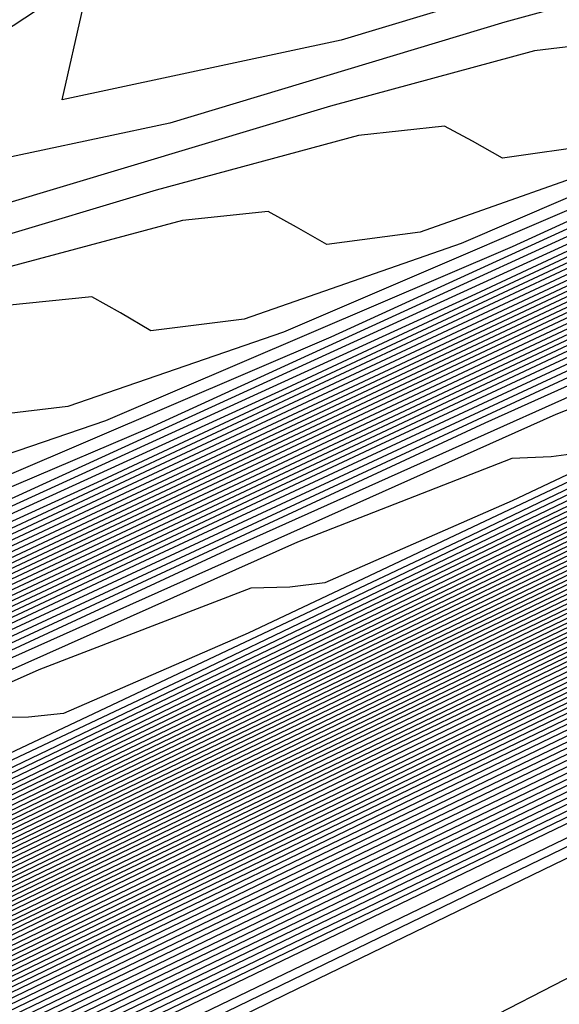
# Model space of a CAD drawing. Extents: x 3249832 to 3255657, y 13789405 to 13793316.
# Tile 119 of 256: x 3255333.42 to 3255335.31, y 13790163.12 to 13790166.58. Entities that reach past the tile are written whole.
import ezdxf

# ---------------------------------------------------------------- set-up
doc = ezdxf.new("R2010")
doc.units = 0
doc.header["$LTSCALE"] = 100
doc.header["$MEASUREMENT"] = 0
for name, color, linetype in [('GRATIO_CON', 10, 'CONTINUOUS'), ('GRATIO_ICON', 7, 'CONTINUOUS'), ('TARGETS_EAST', 7, 'CONTINUOUS')]:
    doc.layers.add(name, color=color, linetype=linetype)

# ---------------------------------------------------------------- blocks, each defined once
blk = doc.blocks.new('Gratio_032316_contours')
at = {"layer": 'GRATIO_CON', "color": 5, "linetype": 'Continuous', "flags": 128}
for points in [[(3255363.3626, 13790177.2744), (3255362.8508, 13790177.0238), (3255359.2644, 13790175.2916), (3255349.5288, 13790170.5964), (3255332.0737, 13790162.1815), (3255311.3462, 13790152.1899), (3255293.2974, 13790143.4894)], [(3255363.3534, 13790177.2943), (3255362.865, 13790177.0543), (3255359.4421, 13790175.4004), (3255350.1499, 13790170.9185), (3255333.493, 13790162.8881), (3255313.7321, 13790153.3624), (3255296.5669, 13790145.0881)], [(3255363.3442, 13790177.3141), (3255362.8793, 13790177.0848), (3255359.6198, 13790175.5091), (3255350.771, 13790171.2405), (3255334.8977, 13790163.5876), (3255316.0013, 13790154.4785), (3255299.4426, 13790146.4963)], [(3255363.3351, 13790177.334), (3255362.8936, 13790177.1153), (3255359.7975, 13790175.6178), (3255351.3922, 13790171.5625), (3255336.3024, 13790164.2871), (3255318.2705, 13790155.5945), (3255302.3184, 13790147.9045)], [(3255363.3168, 13790177.3737), (3255362.9221, 13790177.1764), (3255360.1529, 13790175.8353), (3255352.6344, 13790172.2066), (3255339.1118, 13790165.686), (3255322.809, 13790157.8266), (3255308.0699, 13790150.7209), (3255298.2, 13790145.9612)], [(3255363.3076, 13790177.3935), (3255362.9364, 13790177.2069), (3255360.3306, 13790175.944), (3255353.2555, 13790172.5287), (3255340.5164, 13790166.3855), (3255325.0782, 13790158.9427), (3255310.9456, 13790152.1291), (3255301.1769, 13790147.4178)], [(3255363.2985, 13790177.4128), (3255362.9507, 13790177.237), (3255360.5083, 13790176.0525), (3255353.8766, 13790172.8506), (3255341.9211, 13790167.085), (3255327.3475, 13790160.0587), (3255313.8214, 13790153.5373), (3255304.1539, 13790148.8744)], [(3255363.2899, 13790177.4293), (3255362.9654, 13790177.2653), (3255360.6862, 13790176.16), (3255354.4979, 13790173.1721), (3255343.3258, 13790167.7843), (3255329.6167, 13790161.1747), (3255316.6971, 13790154.9455), (3255307.1308, 13790150.331), (3255300.4292, 13790147.096)], [(3255363.2728, 13790177.4624), (3255362.9947, 13790177.3218), (3255361.0421, 13790176.3749), (3255355.7403, 13790173.8151), (3255346.1353, 13790169.1829), (3255334.1552, 13790163.4068), (3255322.4486, 13790157.7619), (3255313.0847, 13790153.2443), (3255305.8138, 13790149.7339), (3255299.8068, 13790146.8314)], [(3255363.2642, 13790177.4789), (3255363.0094, 13790177.3501), (3255361.22, 13790176.4823), (3255356.3615, 13790174.1365), (3255347.54, 13790169.8823), (3255336.4244, 13790164.5228), (3255325.3244, 13790159.17), (3255316.0789, 13790154.7093), (3255308.6447, 13790151.1198), (3255302.5075, 13790148.1544)], [(3255363.2556, 13790177.4954), (3255363.024, 13790177.3784), (3255361.3979, 13790176.5898), (3255356.9827, 13790174.458), (3255348.9447, 13790170.5816), (3255338.6936, 13790165.6388), (3255328.2001, 13790160.5782), (3255319.0572, 13790156.1665), (3255311.3477, 13790152.4439), (3255304.7769, 13790149.269)], [(3255363.247, 13790177.5119), (3255363.0387, 13790177.4067), (3255361.5758, 13790176.6972), (3255357.6039, 13790174.7795), (3255350.3494, 13790171.2809), (3255340.9629, 13790166.7549), (3255331.0759, 13790161.9864), (3255322.0355, 13790157.6238), (3255314.0508, 13790153.7681), (3255307.0464, 13790150.3836), (3255300.985, 13790147.4531)], [(3255363.2298, 13790177.545), (3255363.068, 13790177.4632), (3255361.9317, 13790176.9121), (3255358.8464, 13790175.4225), (3255353.1588, 13790172.6795), (3255345.5013, 13790168.9869), (3255336.8274, 13790164.8028), (3255327.9921, 13790160.5384), (3255319.457, 13790156.4164), (3255311.5852, 13790152.6127), (3255304.7086, 13790149.288)], [(3255363.2212, 13790177.5615), (3255363.0827, 13790177.4915), (3255362.1096, 13790177.0196), (3255359.4676, 13790175.744), (3255354.5636, 13790173.3789), (3255347.7706, 13790170.103), (3255339.7031, 13790166.211), (3255330.9703, 13790161.9956), (3255322.16, 13790157.7405), (3255313.8547, 13790153.7272), (3255306.5704, 13790150.2055), (3255300.5587, 13790147.2978)], [(3255363.2126, 13790177.578), (3255363.0973, 13790177.5198), (3255362.2875, 13790177.127), (3255360.0888, 13790176.0654), (3255355.9683, 13790174.0782), (3255350.0398, 13790171.219), (3255342.5789, 13790167.6192), (3255333.9486, 13790163.4529), (3255324.8631, 13790159.0647), (3255316.1241, 13790154.8418), (3255308.4322, 13790151.123), (3255302.0841, 13790148.0526)], [(3255363.204, 13790177.5946), (3255363.112, 13790177.548), (3255362.4654, 13790177.2345), (3255360.71, 13790176.3869), (3255357.373, 13790174.7775), (3255352.309, 13790172.335), (3255345.4546, 13790169.0274), (3255336.9269, 13790164.9102), (3255327.5662, 13790160.3888), (3255318.3935, 13790155.9564), (3255310.294, 13790152.0405), (3255303.6095, 13790148.8074)], [(3255363.1868, 13790177.6276), (3255363.1413, 13790177.6046), (3255362.8213, 13790177.4494), (3255361.9524, 13790177.0299), (3255360.1824, 13790176.1761), (3255356.8475, 13790174.5671), (3255351.2061, 13790171.8438), (3255342.8835, 13790167.8247), (3255332.9724, 13790163.0371), (3255322.9324, 13790158.1855), (3255314.0176, 13790153.8755), (3255306.6603, 13790150.3169), (3255301.0871, 13790147.6207)], [(3255363.1782, 13790177.6441), (3255363.1559, 13790177.6329), (3255362.9992, 13790177.5568), (3255362.5736, 13790177.3514), (3255361.5871, 13790176.8755), (3255359.1167, 13790175.6831), (3255354.0819, 13790173.252), (3255345.8618, 13790169.282), (3255335.6754, 13790164.3612), (3255325.2018, 13790159.3001), (3255315.8794, 13790154.793), (3255308.1857, 13790151.0717), (3255302.3577, 13790148.2522)], [(3255363.1697, 13790177.6606), (3255350.6237, 13790171.6008), (3255338.5563, 13790165.7713), (3255327.446, 13790160.4025), (3255317.7338, 13790155.7069), (3255309.7102, 13790151.826), (3255303.6283, 13790148.8837)], [(3255363.1622, 13790177.6756), (3255351.3249, 13790171.958), (3255339.8464, 13790166.4129), (3255329.0857, 13790161.2128), (3255319.4089, 13790156.5342), (3255311.2122, 13790152.5695), (3255304.8988, 13790149.5152)], [(3255363.1472, 13790177.7055), (3255352.7271, 13790172.6724), (3255342.4265, 13790167.6962), (3255332.3649, 13790162.8336), (3255322.7593, 13790158.1889), (3255314.2163, 13790154.0566), (3255307.4399, 13790150.7782), (3255302.9144, 13790148.5902)], [(3255363.1398, 13790177.7205), (3255353.4282, 13790173.0296), (3255343.7165, 13790168.3378), (3255334.0045, 13790163.6439), (3255324.4345, 13790159.0163), (3255315.7184, 13790154.8001), (3255308.7105, 13790151.4097), (3255304.0166, 13790149.1402)], [(3255363.1323, 13790177.7354), (3255354.1293, 13790173.3869), (3255345.0066, 13790168.9794), (3255335.6442, 13790164.4543), (3255326.1097, 13790159.8437), (3255317.2205, 13790155.5436), (3255309.9811, 13790152.0412), (3255305.1188, 13790149.6902)], [(3255363.1248, 13790177.7504), (3255354.8304, 13790173.7441), (3255346.2966, 13790169.6211), (3255337.2838, 13790165.2647), (3255327.7849, 13790160.671), (3255318.7225, 13790156.2871), (3255311.2516, 13790152.6727), (3255306.221, 13790150.2403), (3255303.2552, 13790148.8134)], [(3255363.1098, 13790177.7803), (3255356.2327, 13790174.4585), (3255348.8767, 13790170.9043), (3255340.5631, 13790166.8854), (3255331.1353, 13790162.3257), (3255321.7267, 13790157.7741), (3255313.7927, 13790153.9356), (3255308.4254, 13790151.3403), (3255305.2619, 13790149.8176)], [(3255363.1023, 13790177.7953), (3255356.9338, 13790174.8157), (3255350.1668, 13790171.546), (3255342.2027, 13790167.6958), (3255332.8105, 13790163.1531), (3255323.2287, 13790158.5176), (3255315.0633, 13790154.5671), (3255309.5276, 13790151.8904), (3255306.2652, 13790150.3197), (3255304.5271, 13790149.4986)], [(3255363.0949, 13790177.8103), (3255357.6349, 13790175.1729), (3255351.4568, 13790172.1876), (3255343.8423, 13790168.5062), (3255334.4857, 13790163.9805), (3255324.7308, 13790159.2611), (3255316.3339, 13790155.1986), (3255310.6298, 13790152.4404), (3255307.2685, 13790150.8219), (3255305.4785, 13790149.9753)], [(3255363.0874, 13790177.8253), (3255358.336, 13790175.5302), (3255352.7468, 13790172.8292), (3255345.4819, 13790169.3166), (3255336.1609, 13790164.8078), (3255326.2329, 13790160.0046), (3255317.6044, 13790155.8301), (3255311.732, 13790152.9904), (3255308.2718, 13790151.324), (3255306.43, 13790150.4521), (3255305.4986, 13790150.0381)], [(3255363.0724, 13790177.8552), (3255359.7383, 13790176.2446), (3255355.3269, 13790174.1125), (3255348.7612, 13790170.9373), (3255339.5113, 13790166.4625), (3255329.237, 13790161.4917), (3255320.1455, 13790157.0931), (3255313.9364, 13790154.0905), (3255310.2785, 13790152.3282), (3255308.3329, 13790151.4056), (3255307.3516, 13790150.9663), (3255306.9504, 13790150.8311), (3255306.8357, 13790150.8648), (3255306.709, 13790150.9242), (3255306.2521, 13790150.8346), (3255305.1418, 13790150.4136)], [(3255363.0649, 13790177.8702), (3255360.4394, 13790176.6018), (3255356.617, 13790174.7541), (3255350.4008, 13790171.7477), (3255341.1865, 13790167.2899), (3255330.7391, 13790162.2352), (3255321.4161, 13790157.7246), (3255315.0386, 13790154.6406), (3255311.2818, 13790152.8303), (3255309.2843, 13790151.8823), (3255308.2782, 13790151.4305), (3255307.8684, 13790151.2902), (3255307.7534, 13790151.3222), (3255307.6263, 13790151.3795), (3255307.1599, 13790151.2834), (3255306.0215, 13790150.8474), (3255304.0328, 13790149.9659)], [(3255363.0574, 13790177.8851), (3255361.1405, 13790176.959), (3255357.907, 13790175.3957), (3255352.0405, 13790172.558), (3255342.8617, 13790168.1173), (3255332.2411, 13790162.9787), (3255322.6867, 13790158.3561), (3255316.1408, 13790155.1906), (3255312.2851, 13790153.3324), (3255310.2358, 13790152.359), (3255309.2047, 13790151.8946), (3255308.7864, 13790151.7492), (3255308.6711, 13790151.7796), (3255308.5437, 13790151.8348), (3255308.0677, 13790151.7321), (3255306.9011, 13790151.2812), (3255304.8608, 13790150.3744)], [(3255363.05, 13790177.9001), (3255361.8416, 13790177.3162), (3255359.1971, 13790176.0374), (3255353.6801, 13790173.3684), (3255344.5369, 13790168.9446), (3255333.7432, 13790163.7222), (3255323.9572, 13790158.9876), (3255317.243, 13790155.7406), (3255313.2884, 13790153.8345), (3255311.1872, 13790152.8358), (3255310.1312, 13790152.3587), (3255309.7044, 13790152.2082), (3255309.5888, 13790152.237), (3255309.461, 13790152.2901), (3255308.9754, 13790152.1808), (3255307.7808, 13790151.715), (3255305.6888, 13790150.7829), (3255303.1621, 13790149.6128)], [(3255363.0357, 13790177.9293), (3255349.1365, 13790171.2039), (3255336.4664, 13790165.0734), (3255326.2544, 13790160.1326), (3255319.3751, 13790156.8057), (3255315.2861, 13790154.8344), (3255313.0901, 13790153.7893), (3255311.9842, 13790153.2869), (3255311.5403, 13790153.1263), (3255311.4242, 13790153.1519), (3255311.2957, 13790153.2007), (3255310.791, 13790153.0783), (3255309.5402, 13790152.5826), (3255307.3448, 13790151.5999), (3255304.6912, 13790150.3694)], [(3255363.0293, 13790177.9433), (3255349.5014, 13790171.3974), (3255337.1523, 13790165.4221), (3255327.1608, 13790160.5879), (3255320.3695, 13790157.3036), (3255316.2759, 13790155.33), (3255314.0416, 13790154.266), (3255312.9108, 13790153.751), (3255312.4583, 13790153.5853), (3255312.3419, 13790153.6093), (3255312.2131, 13790153.656), (3255311.6988, 13790153.527), (3255310.4199, 13790153.0164), (3255308.1727, 13790152.0084), (3255305.4558, 13790150.7477)], [(3255363.0228, 13790177.9572), (3255349.8663, 13790171.5909), (3255337.8383, 13790165.7708), (3255328.0673, 13790161.0433), (3255321.3638, 13790157.8014), (3255317.2657, 13790155.8255), (3255314.9931, 13790154.7428), (3255313.8373, 13790154.2151), (3255313.3763, 13790154.0443), (3255313.2596, 13790154.0668), (3255313.1304, 13790154.1113), (3255312.6066, 13790153.9757), (3255311.2996, 13790153.4502), (3255309.0007, 13790152.4169), (3255306.2204, 13790151.126), (3255303.6487, 13790149.9195)], [(3255363.0164, 13790177.9712), (3255362.7761, 13790177.8544), (3255361.0953, 13790177.0408), (3255356.5335, 13790174.8332), (3255348.3101, 13790170.854), (3255338.2839, 13790166.0028), (3255328.9737, 13790161.4984), (3255322.3581, 13790158.2992), (3255318.2556, 13790156.3211), (3255315.9445, 13790155.2195), (3255314.7638, 13790154.6793), (3255314.2943, 13790154.5033), (3255314.1773, 13790154.5242), (3255314.0478, 13790154.5666), (3255313.5144, 13790154.4244), (3255312.1793, 13790153.884), (3255309.8287, 13790152.8254), (3255306.9849, 13790151.5042), (3255304.3543, 13790150.27)], [(3255363.0035, 13790177.999), (3255362.7772, 13790177.8888), (3255361.1947, 13790177.1225), (3255356.9001, 13790175.044), (3255349.1521, 13790171.2948), (3255339.6697, 13790166.7067), (3255330.7865, 13790162.409), (3255324.3467, 13790159.2949), (3255320.2352, 13790157.3123), (3255317.8474, 13790156.173), (3255316.6168, 13790155.6075), (3255316.1303, 13790155.4214), (3255316.0128, 13790155.439), (3255315.8825, 13790155.4772), (3255315.33, 13790155.3219), (3255313.9387, 13790154.7516), (3255311.4847, 13790153.6424), (3255308.5141, 13790152.2608), (3255305.7656, 13790150.9711), (3255303.816, 13790150.0634)], [(3255362.9971, 13790178.013), (3255362.7777, 13790177.906), (3255361.2444, 13790177.1634), (3255357.0834, 13790175.1495), (3255349.5732, 13790171.5153), (3255340.3626, 13790167.0587), (3255331.693, 13790162.8643), (3255325.341, 13790159.7927), (3255321.2251, 13790157.8079), (3255318.7989, 13790156.6497), (3255317.5434, 13790156.0716), (3255317.0482, 13790155.8804), (3255316.9305, 13790155.8965), (3255316.7999, 13790155.9325), (3255316.2378, 13790155.7706), (3255314.8184, 13790155.1854), (3255312.3127, 13790154.0509), (3255309.2787, 13790152.6391), (3255306.4712, 13790151.3216), (3255304.4798, 13790150.3944)], [(3255362.9906, 13790178.0269), (3255362.7782, 13790177.9232), (3255361.2941, 13790177.2043), (3255357.2667, 13790175.2549), (3255349.9942, 13790171.7357), (3255341.0555, 13790167.4106), (3255332.5994, 13790163.3196), (3255326.3353, 13790160.2905), (3255322.2149, 13790158.3035), (3255319.7503, 13790157.1265), (3255318.4699, 13790156.5357), (3255317.9662, 13790156.3394), (3255317.8482, 13790156.3539), (3255317.7172, 13790156.3878), (3255317.1455, 13790156.2193), (3255315.698, 13790155.6192), (3255313.1406, 13790154.4594), (3255310.0433, 13790153.0174), (3255307.1769, 13790151.6721), (3255305.1437, 13790150.7253)], [(3255362.9842, 13790178.0409), (3255362.7788, 13790177.9404), (3255361.3439, 13790177.2452), (3255357.45, 13790175.3604), (3255350.4152, 13790171.9561), (3255341.7484, 13790167.7626), (3255333.5058, 13790163.7749), (3255327.3296, 13790160.7884), (3255323.2047, 13790158.799), (3255320.7018, 13790157.6032), (3255319.3964, 13790156.9998), (3255318.8842, 13790156.7984), (3255318.7659, 13790156.8113), (3255318.6346, 13790156.8431), (3255318.0533, 13790156.668), (3255316.5777, 13790156.053), (3255313.9686, 13790154.8679), (3255310.8078, 13790153.3957), (3255307.8825, 13790152.0227), (3255305.8076, 13790151.0562), (3255304.5095, 13790150.4882)], [(3255362.9713, 13790178.0688), (3255362.7799, 13790177.9748), (3255361.4433, 13790177.327), (3255357.8165, 13790175.5712), (3255351.2573, 13790172.397), (3255343.1342, 13790168.4665), (3255335.3187, 13790164.6855), (3255329.3183, 13790161.784), (3255325.1844, 13790159.7902), (3255322.6047, 13790158.5567), (3255321.2494, 13790157.9281), (3255320.7202, 13790157.7165), (3255320.6013, 13790157.7262), (3255320.4693, 13790157.7537), (3255319.8689, 13790157.5655), (3255318.3371, 13790156.9206), (3255315.6246, 13790155.6848), (3255312.337, 13790154.1523), (3255309.2938, 13790152.7237), (3255307.1354, 13790151.718), (3255305.7861, 13790151.1255), (3255304.9914, 13790150.8543)], [(3255362.9649, 13790178.0827), (3255362.7804, 13790177.992), (3255361.493, 13790177.3678), (3255357.9998, 13790175.6767), (3255351.6783, 13790172.6174), (3255343.8271, 13790168.8185), (3255336.2251, 13790165.1408), (3255330.3126, 13790162.2819), (3255326.1742, 13790160.2858), (3255323.5561, 13790159.0334), (3255322.1759, 13790158.3922), (3255321.6382, 13790158.1755), (3255321.519, 13790158.1836), (3255321.3866, 13790158.209), (3255320.7767, 13790158.0142), (3255319.2168, 13790157.3544), (3255316.4526, 13790156.0933), (3255313.1016, 13790154.5306), (3255309.9994, 13790153.0743), (3255307.7993, 13790152.049), (3255306.4244, 13790151.4442), (3255305.616, 13790151.1656), (3255305.1412, 13790151.12)], [(3255362.9585, 13790178.0966), (3255362.7809, 13790178.0092), (3255361.5427, 13790177.4087), (3255358.1831, 13790175.7821), (3255352.0993, 13790172.8378), (3255344.52, 13790169.1705), (3255337.1315, 13790165.5961), (3255331.3069, 13790162.7797), (3255327.1641, 13790160.7814), (3255324.5076, 13790159.5102), (3255323.1025, 13790158.8563), (3255322.5562, 13790158.6345), (3255322.4367, 13790158.641), (3255322.304, 13790158.6643), (3255321.6845, 13790158.4629), (3255320.0965, 13790157.7881), (3255317.2806, 13790156.5018), (3255313.8662, 13790154.9088), (3255310.7051, 13790153.4248), (3255308.4631, 13790152.3799), (3255307.0628, 13790151.7628), (3255306.2405, 13790151.4768), (3255305.7596, 13790151.4265), (3255305.491, 13790151.5219)], [(3255362.952, 13790178.1106), (3255362.7815, 13790178.0264), (3255361.5924, 13790177.4496), (3255358.3664, 13790175.8876), (3255352.5204, 13790173.0583), (3255345.2129, 13790169.5225), (3255338.038, 13790166.0514), (3255332.3012, 13790163.2775), (3255328.1539, 13790161.277), (3255325.4591, 13790159.9869)], [(3255362.9392, 13790178.1385), (3255362.7826, 13790178.0608), (3255361.6919, 13790177.5314), (3255358.733, 13790176.0984), (3255353.3624, 13790173.4991), (3255346.5987, 13790170.2264), (3255339.8508, 13790166.962), (3255334.2898, 13790164.2732), (3255330.1336, 13790162.2681), (3255327.362, 13790160.9404)], [(3255362.9327, 13790178.1524), (3255362.7831, 13790178.078), (3255361.7416, 13790177.5723), (3255358.9163, 13790176.2039), (3255353.7834, 13790173.7196), (3255347.2916, 13790170.5784), (3255340.7573, 13790167.4173), (3255335.2841, 13790164.771), (3255331.1234, 13790162.7637), (3255328.3134, 13790161.4172), (3255326.8085, 13790160.7127)], [(3255362.9263, 13790178.1663), (3255362.7836, 13790178.0952), (3255361.7913, 13790177.6131), (3255359.0996, 13790176.3093), (3255354.2045, 13790173.94), (3255347.9845, 13790170.9303), (3255341.6637, 13790167.8726), (3255336.2784, 13790165.2689), (3255332.1133, 13790163.2593), (3255329.2649, 13790161.8939), (3255327.7351, 13790161.1769)], [(3255362.9199, 13790178.1803), (3255362.7842, 13790178.1124), (3255361.841, 13790177.654), (3255359.2829, 13790176.4147), (3255354.6255, 13790174.1604), (3255348.6774, 13790171.2823), (3255342.5701, 13790168.3279), (3255337.2727, 13790165.7667), (3255333.1031, 13790163.7549), (3255330.2163, 13790162.3706), (3255328.6616, 13790161.641), (3255328.0641, 13790161.3887)], [(3255362.9063, 13790178.2064), (3255362.7848, 13790178.1456), (3255361.9402, 13790177.7351), (3255359.6494, 13790176.6253), (3255355.4675, 13790174.6012), (3255350.0632, 13790171.9862), (3255344.383, 13790169.2385), (3255339.2614, 13790166.7624), (3255335.0828, 13790164.7461), (3255332.1192, 13790163.3241), (3255330.5146, 13790162.5692), (3255329.9, 13790162.3067), (3255329.7784, 13790162.3004), (3255329.6428, 13790162.3067), (3255328.9468, 13790162.0527), (3255327.134, 13790161.2585)], [(3255362.8995, 13790178.2194), (3255362.7851, 13790178.1622), (3255361.9898, 13790177.7756), (3255359.8326, 13790176.7306), (3255355.8885, 13790174.8216), (3255350.7561, 13790172.3382), (3255345.2894, 13790169.6938), (3255340.2557, 13790167.2602), (3255336.0726, 13790165.2417), (3255333.0707, 13790163.8009), (3255331.4411, 13790163.0333), (3255330.818, 13790162.7658), (3255330.6961, 13790162.7578), (3255330.5602, 13790162.762), (3255329.8546, 13790162.5014), (3255328.0137, 13790161.6923)], [(3255362.8927, 13790178.2325), (3255362.7854, 13790178.1788), (3255362.0393, 13790177.8162), (3255360.0158, 13790176.8359), (3255356.3096, 13790175.042), (3255351.449, 13790172.6901), (3255346.1959, 13790170.1491), (3255341.25, 13790167.758), (3255337.0624, 13790165.7372), (3255334.0221, 13790164.2776), (3255332.3677, 13790163.4974), (3255331.736, 13790163.2248), (3255331.6138, 13790163.2153), (3255331.4775, 13790163.2173), (3255330.7624, 13790162.9501), (3255328.8934, 13790162.1261), (3255325.5604, 13790160.5868)], [(3255362.8859, 13790178.2455), (3255362.7857, 13790178.1953), (3255362.0889, 13790177.8567), (3255360.1991, 13790176.9412), (3255356.7306, 13790175.2624), (3255352.1418, 13790173.0421), (3255347.1023, 13790170.6044), (3255342.2443, 13790168.2559), (3255338.0523, 13790166.2328), (3255334.9736, 13790164.7544), (3255333.2942, 13790163.9615), (3255332.654, 13790163.6838), (3255332.5316, 13790163.6727), (3255332.3949, 13790163.6726), (3255331.6701, 13790163.3989), (3255329.7731, 13790162.5599), (3255326.3884, 13790160.9952)], [(3255362.8724, 13790178.2716), (3255362.7863, 13790178.2285), (3255362.1881, 13790177.9378), (3255360.5655, 13790177.1518), (3255357.5726, 13790175.7031), (3255353.5276, 13790173.746), (3255348.9152, 13790171.5151), (3255344.2329, 13790169.2515), (3255340.0319, 13790167.224), (3255336.8765, 13790165.7078), (3255335.1472, 13790164.8898), (3255334.49, 13790164.6018), (3255334.367, 13790164.5876), (3255334.2296, 13790164.5832), (3255333.4857, 13790164.2963), (3255331.5325, 13790163.4275), (3255328.0443, 13790161.8122)], [(3255362.8656, 13790178.2846), (3255362.7866, 13790178.2451), (3255362.2377, 13790177.9784), (3255360.7488, 13790177.2571), (3255357.9936, 13790175.9235), (3255354.2205, 13790174.098), (3255349.8216, 13790171.9704), (3255345.2272, 13790169.7494), (3255341.0218, 13790167.7196), (3255337.828, 13790166.1846), (3255336.0737, 13790165.3539), (3255335.408, 13790165.0609), (3255335.2847, 13790165.045), (3255335.1469, 13790165.0385), (3255334.3935, 13790164.745), (3255332.4122, 13790163.8613), (3255328.8723, 13790162.2207), (3255324.5703, 13790160.2049)], [(3255362.8588, 13790178.2977), (3255362.7869, 13790178.2617), (3255362.2872, 13790178.0189), (3255360.932, 13790177.3624), (3255358.4146, 13790176.1439), (3255354.9134, 13790174.45), (3255350.728, 13790172.4257), (3255346.2216, 13790170.2472), (3255342.0116, 13790168.2152), (3255338.7794, 13790166.6613), (3255337.0003, 13790165.818), (3255336.3259, 13790165.5199), (3255336.2024, 13790165.5024), (3255336.0643, 13790165.4938), (3255335.3013, 13790165.1937), (3255333.2918, 13790164.2951), (3255329.7003, 13790162.6292), (3255325.3348, 13790160.5832)], [(3255362.852, 13790178.3107), (3255362.7872, 13790178.2783), (3255362.3368, 13790178.0594), (3255361.1152, 13790177.4676), (3255358.8356, 13790176.3643), (3255355.6063, 13790174.8019), (3255351.6345, 13790172.881), (3255347.2159, 13790170.745), (3255343.0015, 13790168.7108), (3255339.7309, 13790167.1381), (3255337.9268, 13790166.2821), (3255337.2439, 13790165.9789), (3255337.1201, 13790165.9598), (3255336.9816, 13790165.9491), (3255336.2091, 13790165.6425), (3255334.1715, 13790164.7289), (3255330.5283, 13790163.0377), (3255326.0994, 13790160.9615)], [(3255362.8384, 13790178.3368), (3255362.7878, 13790178.3115), (3255362.436, 13790178.1405), (3255361.4817, 13790177.6782), (3255359.6777, 13790176.8051), (3255356.9921, 13790175.5058), (3255353.4473, 13790173.7916), (3255349.2045, 13790171.7407), (3255344.9811, 13790169.7019), (3255341.6338, 13790168.0916), (3255339.7798, 13790167.2103), (3255339.0799, 13790166.897), (3255338.9555, 13790166.8747), (3255338.8164, 13790166.8597), (3255338.0247, 13790166.5399), (3255335.9309, 13790165.5964), (3255332.1843, 13790163.8547), (3255327.6286, 13790161.718)], [(3255362.8317, 13790178.3499), (3255362.7881, 13790178.3281), (3255362.4856, 13790178.1811), (3255361.6649, 13790177.7835), (3255360.0987, 13790177.0254), (3255357.685, 13790175.8578), (3255354.3537, 13790174.2469), (3255350.1988, 13790172.2385), (3255345.971, 13790170.1975), (3255342.5852, 13790168.5683), (3255340.7063, 13790167.6744), (3255339.9979, 13790167.356), (3255339.8732, 13790167.3321), (3255339.7337, 13790167.315), (3255338.9325, 13790166.9886), (3255336.8106, 13790166.0302), (3255333.0122, 13790164.2632), (3255328.3932, 13790162.0963), (3255324.1122, 13790160.0848)], [(3255362.8249, 13790178.3629), (3255362.7884, 13790178.3447), (3255362.5352, 13790178.2216), (3255361.8482, 13790177.8888), (3255360.5197, 13790177.2458), (3255358.3779, 13790176.2098), (3255355.2602, 13790174.7022), (3255351.1931, 13790172.7363), (3255346.9608, 13790170.6931), (3255343.5367, 13790169.045), (3255341.6329, 13790168.1386), (3255340.9159, 13790167.815), (3255340.791, 13790167.7895), (3255340.6511, 13790167.7703), (3255339.8402, 13790167.4374), (3255337.6903, 13790166.464), (3255333.8402, 13790164.6717), (3255329.1577, 13790162.4746), (3255324.8178, 13790160.4353)], [(3255362.8181, 13790178.376), (3255362.7887, 13790178.3613), (3255362.5847, 13790178.2622), (3255362.0314, 13790177.9941), (3255360.9407, 13790177.4662), (3255359.0708, 13790176.5617), (3255356.1666, 13790175.1575), (3255352.1874, 13790173.2342), (3255347.9506, 13790171.1887), (3255344.4881, 13790169.5218), (3255342.5594, 13790168.6027), (3255341.8339, 13790168.274), (3255341.7087, 13790168.247), (3255341.5684, 13790168.2256), (3255340.748, 13790167.8861), (3255338.57, 13790166.8978), (3255334.6682, 13790165.0802), (3255329.9223, 13790162.8529), (3255325.5234, 13790160.7859)], [(3255362.8045, 13790178.4021), (3255361.9033, 13790177.9658), (3255360.4718, 13790177.2733), (3255357.9795, 13790176.0682), (3255354.1761, 13790174.2299), (3255349.9303, 13790172.1799), (3255346.391, 13790170.4753), (3255344.4124, 13790169.5309), (3255343.6698, 13790169.1921), (3255343.5441, 13790169.1618), (3255343.4031, 13790169.1362), (3255342.5636, 13790168.7835), (3255340.3294, 13790167.7654), (3255336.3242, 13790165.8972), (3255331.4515, 13790163.6095), (3255326.9347, 13790161.4869)], [(3255362.7977, 13790178.4151), (3255356.8185, 13790175.525), (3255351.514, 13790172.9629), (3255347.559, 13790171.0568), (3255345.4031, 13790170.0261), (3255344.5958, 13790169.655), (3255344.4618, 13790169.6192), (3255344.3205, 13790169.5915), (3255343.4714, 13790169.2322), (3255341.2091, 13790168.1992), (3255337.1521, 13790166.3057), (3255332.2161, 13790163.9878), (3255327.6403, 13790161.8375)], [(3255362.7909, 13790178.4282), (3255357.1132, 13790175.6841), (3255352.0762, 13790173.2514), (3255348.3205, 13790171.4416), (3255346.2733, 13790170.4629), (3255345.5068, 13790170.1106), (3255345.3795, 13790170.0767), (3255345.2378, 13790170.0468), (3255344.3792, 13790169.681), (3255342.0887, 13790168.633), (3255337.9801, 13790166.7141), (3255332.9806, 13790164.3661), (3255328.346, 13790162.188), (3255325.0602, 13790160.6529)], [(3255362.784, 13790178.442), (3255357.4078, 13790175.8436), (3255352.6383, 13790173.5402), (3255349.0821, 13790171.8266), (3255347.1436, 13790170.8999), (3255346.4177, 13790170.5662), (3255346.2972, 13790170.5341), (3255346.1552, 13790170.5021), (3255345.287, 13790170.1297), (3255342.9684, 13790169.0668), (3255338.8081, 13790167.1226), (3255333.7452, 13790164.7444), (3255329.0516, 13790162.5385), (3255325.7241, 13790160.9838)], [(3255362.7701, 13790178.4698), (3255357.9969, 13790176.1629), (3255353.7624, 13790174.1179), (3255350.6051, 13790172.5964), (3255348.8841, 13790171.7737), (3255348.2396, 13790171.4775), (3255348.1326, 13790171.4489), (3255347.9899, 13790171.4127), (3255347.1025, 13790171.0271), (3255344.7278, 13790169.9344), (3255340.4641, 13790167.9396), (3255335.2744, 13790165.5009), (3255330.4629, 13790163.2396), (3255327.0519, 13790161.6457)], [(3255362.7632, 13790178.4837), (3255358.2915, 13790176.3225), (3255354.3245, 13790174.4067), (3255351.3666, 13790172.9814), (3255349.7543, 13790172.2106), (3255349.1506, 13790171.9331), (3255349.0503, 13790171.9064), (3255348.9072, 13790171.868), (3255348.0103, 13790171.4759), (3255345.6075, 13790170.3682), (3255341.2921, 13790168.3481), (3255336.039, 13790165.8792), (3255331.1685, 13790163.5901), (3255327.7158, 13790161.9766)], [(3255362.7562, 13790178.4976), (3255358.5861, 13790176.4822), (3255354.8865, 13790174.6955), (3255352.1282, 13790173.3663), (3255350.6245, 13790172.6475), (3255350.0615, 13790172.3887), (3255349.9681, 13790172.3638), (3255349.8246, 13790172.3233), (3255348.9181, 13790171.9246), (3255346.4872, 13790170.802), (3255342.12, 13790168.7566), (3255336.8035, 13790166.2575), (3255331.8742, 13790163.9406), (3255328.3796, 13790162.3075), (3255326.2125, 13790161.3222)], [(3255362.7492, 13790178.5115), (3255358.8807, 13790176.6418), (3255355.4486, 13790174.9843), (3255352.8897, 13790173.7512), (3255351.4948, 13790173.0844), (3255350.9725, 13790172.8444), (3255350.8858, 13790172.8212), (3255350.742, 13790172.7786), (3255349.8259, 13790172.3733), (3255347.3669, 13790171.2358), (3255342.948, 13790169.1651), (3255337.5681, 13790166.6358), (3255332.5798, 13790164.2911), (3255329.0435, 13790162.6384), (3255326.8508, 13790161.6408)], [(3255362.7353, 13790178.5393), (3255359.4698, 13790176.9611), (3255356.5728, 13790175.562), (3255354.4127, 13790174.5211), (3255353.2353, 13790173.9582), (3255352.7944, 13790173.7556), (3255352.7212, 13790173.7361), (3255352.5767, 13790173.6892), (3255351.6415, 13790173.2707), (3255349.1263, 13790172.1034), (3255344.604, 13790169.9821), (3255339.0973, 13790167.3924), (3255333.9911, 13790164.9922), (3255330.3713, 13790163.3003), (3255328.1274, 13790162.2781), (3255326.8499, 13790161.7478)], [(3255362.7284, 13790178.5533), (3255359.7644, 13790177.1207), (3255357.1348, 13790175.8508), (3255355.1742, 13790174.9061), (3255354.1055, 13790174.3952), (3255353.7053, 13790174.2112), (3255353.6389, 13790174.1935), (3255353.494, 13790174.1445), (3255352.5493, 13790173.7195), (3255350.006, 13790172.5371), (3255345.432, 13790170.3906), (3255339.8618, 13790167.7707), (3255334.6967, 13790165.3427), (3255331.0352, 13790163.6312), (3255328.7658, 13790162.5967), (3255327.4744, 13790162.0591)], [(3255362.7214, 13790178.5672), (3255360.0589, 13790177.2804), (3255357.6969, 13790176.1396), (3255355.9358, 13790175.291), (3255354.9758, 13790174.8321), (3255354.6163, 13790174.6668), (3255354.5566, 13790174.6509), (3255354.4114, 13790174.5998), (3255353.4571, 13790174.1682), (3255350.8856, 13790172.9709), (3255346.26, 13790170.7991), (3255340.6264, 13790168.149), (3255335.4023, 13790165.6933), (3255331.6991, 13790163.9621), (3255329.4041, 13790162.9154), (3255328.099, 13790162.3703), (3255327.4036, 13790162.1559)], [(3255362.7145, 13790178.5811), (3255360.3535, 13790177.44), (3255358.259, 13790176.4285), (3255356.6973, 13790175.6759), (3255355.846, 13790175.269), (3255355.5273, 13790175.1225), (3255355.4743, 13790175.1084), (3255355.3287, 13790175.0551), (3255354.3649, 13790174.6169), (3255351.7653, 13790173.4047), (3255347.0879, 13790171.2076), (3255341.391, 13790168.5272), (3255336.108, 13790166.0438), (3255332.3629, 13790164.293), (3255330.0424, 13790163.234), (3255328.7235, 13790162.6816), (3255328.022, 13790162.4624)], [(3255362.7006, 13790178.6089), (3255360.9427, 13790177.7593), (3255359.3831, 13790177.0061), (3255358.2203, 13790176.4458), (3255357.5865, 13790176.1428), (3255357.3492, 13790176.0337), (3255357.3097, 13790176.0232), (3255357.1634, 13790175.9657), (3255356.1804, 13790175.5144), (3255353.5247, 13790174.2723), (3255348.7439, 13790172.0246), (3255342.9202, 13790169.2838), (3255337.5193, 13790166.7448), (3255333.6907, 13790164.9549), (3255331.319, 13790163.8713), (3255329.9726, 13790163.3041), (3255329.2587, 13790163.0755), (3255328.942, 13790163.0582), (3255328.8259, 13790163.1372), (3255328.7162, 13790163.2059), (3255328.4267, 13790163.1916), (3255327.7734, 13790163.0298)], [(3255362.6936, 13790178.6228), (3255361.2372, 13790177.9189), (3255359.9452, 13790177.295), (3255358.9819, 13790176.8307), (3255358.4567, 13790176.5797), (3255358.2601, 13790176.4893), (3255358.2275, 13790176.4806), (3255358.0808, 13790176.421), (3255357.0882, 13790175.9631), (3255354.4044, 13790174.7061), (3255349.5719, 13790172.433), (3255343.6847, 13790169.6621), (3255338.2249, 13790167.0954), (3255334.3546, 13790165.2858), (3255331.9574, 13790164.19), (3255330.5971, 13790163.6153), (3255329.8771, 13790163.3821), (3255329.5591, 13790163.3618), (3255329.4442, 13790163.4389), (3255329.3355, 13790163.506), (3255329.0448, 13790163.4897), (3255328.3858, 13790163.3249), (3255327.3272, 13790163.0143)], [(3255362.6866, 13790178.6367), (3255361.5318, 13790178.0786), (3255360.5073, 13790177.5838), (3255359.7434, 13790177.2157), (3255359.327, 13790177.0166), (3255359.1711, 13790176.945), (3255359.1452, 13790176.9381), (3255358.9981, 13790176.8763), (3255357.996, 13790176.4118), (3255355.2841, 13790175.1399), (3255350.3999, 13790172.8415), (3255344.4493, 13790170.0404), (3255338.9305, 13790167.4459), (3255335.0185, 13790165.6167), (3255332.5957, 13790164.5086), (3255331.2216, 13790163.9266), (3255330.4955, 13790163.6886), (3255330.1763, 13790163.6654), (3255330.0624, 13790163.7405), (3255329.9549, 13790163.8061), (3255329.663, 13790163.7879), (3255328.9982, 13790163.6201), (3255327.9288, 13790163.3055)], [(3255362.6797, 13790178.6506), (3255361.8264, 13790178.2382), (3255361.0693, 13790177.8726), (3255360.5049, 13790177.6006), (3255360.1972, 13790177.4535), (3255360.082, 13790177.4006), (3255360.0629, 13790177.3955), (3255359.9155, 13790177.3316), (3255358.9038, 13790176.8605), (3255356.1638, 13790175.5737), (3255351.2279, 13790173.25), (3255345.2139, 13790170.4187), (3255339.6362, 13790167.7964), (3255335.6823, 13790165.9477), (3255333.234, 13790164.8273), (3255331.8461, 13790164.2378), (3255331.1139, 13790163.9952), (3255330.7934, 13790163.969), (3255330.6807, 13790164.0422), (3255330.5742, 13790164.1062), (3255330.2811, 13790164.086), (3255329.6106, 13790163.9153), (3255328.5305, 13790163.5966), (3255327.6432, 13790163.4098)], [(3255346.7431, 13790171.1753), (3255341.0474, 13790168.4975), (3255337.0101, 13790166.6095), (3255334.5107, 13790165.4646), (3255333.0952, 13790164.8603)], [(3255347.5959, 13790171.5951), (3255341.7268, 13790168.8356), (3255337.6662, 13790166.9367), (3255335.148, 13790165.7827), (3255333.7197, 13790165.1715), (3255332.9691, 13790164.9148), (3255332.6448, 13790164.8798), (3255332.5355, 13790164.9472), (3255332.4323, 13790165.0064), (3255332.1355, 13790164.9804), (3255331.4477, 13790164.8008), (3255330.3353, 13790164.4701), (3255329.4204, 13790164.2767), (3255329.4891, 13790164.5799), (3255331.0326, 13790165.5965), (3255333.3631, 13790166.9713), (3255335.498, 13790168.2062), (3255336.7282, 13790168.9438), (3255337.4394, 13790169.3899), (3255338.2907, 13790169.8909), (3255339.7433, 13790170.6905), (3255341.4658, 13790171.6217), (3255342.9291, 13790172.4143), (3255343.7356, 13790172.8664)], [(3255347.8632, 13790171.739), (3255342.2776, 13790169.1132), (3255338.2842, 13790167.246), (3255335.7806, 13790166.0987), (3255334.3443, 13790165.4828), (3255333.5875, 13790165.2214), (3255333.2619, 13790165.1833), (3255333.1537, 13790165.2488), (3255333.0516, 13790165.3065), (3255332.7536, 13790165.2786), (3255332.06, 13790165.0959), (3255330.9369, 13790164.7613), (3255330.0129, 13790164.5656), (3255330.0823, 13790164.872), (3255331.6418, 13790165.8991), (3255333.9966, 13790167.2878), (3255336.1543, 13790168.5349), (3255337.3987, 13790169.2791), (3255338.1189, 13790169.7286), (3255338.9804, 13790170.2338), (3255340.4488, 13790171.0412), (3255342.1897, 13790171.9816), (3255343.6687, 13790172.7821)], [(3255348.2781, 13790171.9524), (3255342.8285, 13790169.3908), (3255338.9023, 13790167.5554), (3255336.4132, 13790166.4146), (3255334.9688, 13790165.794), (3255334.2059, 13790165.5279), (3255333.8791, 13790165.4869), (3255333.772, 13790165.5505), (3255333.671, 13790165.6065), (3255333.3718, 13790165.5767), (3255332.6724, 13790165.3911), (3255331.5385, 13790165.0524), (3255330.6053, 13790164.8545), (3255330.6755, 13790165.164), (3255332.251, 13790166.2016), (3255334.6301, 13790167.6043), (3255336.8107, 13790168.8636), (3255338.0691, 13790169.6144), (3255338.7984, 13790170.0674), (3255339.6701, 13790170.5767), (3255341.1544, 13790171.3919), (3255342.9136, 13790172.3416), (3255344.4084, 13790173.1499)], [(3255343.9303, 13790169.9459), (3255340.1383, 13790168.174), (3255337.6784, 13790167.0465), (3255336.2178, 13790166.4165), (3255335.4427, 13790166.1411), (3255335.1133, 13790166.0941), (3255335.0085, 13790166.1538), (3255334.9097, 13790166.2067), (3255334.608, 13790166.173), (3255333.8972, 13790165.9814), (3255332.7417, 13790165.6347), (3255331.7901, 13790165.4324), (3255331.8618, 13790165.7481), (3255333.4693, 13790166.8066), (3255335.8972, 13790168.2374), (3255338.1234, 13790169.521), (3255339.4101, 13790170.285), (3255340.1573, 13790170.7448), (3255341.0495, 13790171.2626), (3255342.5656, 13790172.0932), (3255344.3615, 13790173.0615)], [(3255344.4811, 13790170.2235), (3255340.7563, 13790168.4833), (3255338.311, 13790167.3625), (3255336.8424, 13790166.7277), (3255336.0611, 13790166.4476), (3255335.7305, 13790166.3977), (3255335.6268, 13790166.4555), (3255335.529, 13790166.5068), (3255335.2261, 13790166.4712), (3255334.5095, 13790166.2766), (3255333.3433, 13790165.9259), (3255332.3826, 13790165.7214), (3255332.455, 13790166.0402), (3255334.0784, 13790167.1091), (3255336.5307, 13790168.5539), (3255338.7797, 13790169.8497), (3255340.0805, 13790170.6204), (3255340.8367, 13790171.0836), (3255341.7392, 13790171.6056), (3255343.2711, 13790172.4438)], [(3255345.032, 13790170.5011), (3255341.3744, 13790168.7926), (3255338.9436, 13790167.6784), (3255337.4669, 13790167.039), (3255336.6795, 13790166.7542), (3255336.3476, 13790166.7013), (3255336.2451, 13790166.7571), (3255336.1484, 13790166.8068), (3255335.8443, 13790166.7693), (3255335.1219, 13790166.5718), (3255333.9449, 13790166.2171), (3255332.975, 13790166.0103), (3255333.0482, 13790166.3322), (3255334.6876, 13790167.4116), (3255337.1642, 13790168.8704), (3255339.4361, 13790170.1784), (3255340.751, 13790170.9557), (3255341.5162, 13790171.4223), (3255342.4289, 13790171.9485), (3255343.9767, 13790172.7945)], [(3255345.5829, 13790170.7786), (3255341.9924, 13790169.1019), (3255339.5761, 13790167.9943), (3255338.0914, 13790167.3502), (3255337.2979, 13790167.0607), (3255336.9647, 13790167.0049), (3255336.8633, 13790167.0588), (3255336.7677, 13790167.1069), (3255336.4624, 13790167.0674), (3255335.7343, 13790166.8669), (3255334.5465, 13790166.5082), (3255333.5674, 13790166.2993), (3255333.6414, 13790166.6243), (3255335.2968, 13790167.7142), (3255337.7978, 13790169.1869), (3255340.0924, 13790170.5071), (3255341.4214, 13790171.291), (3255342.1957, 13790171.7611), (3255343.1186, 13790172.2914)]]:
    blk.add_lwpolyline(points, dxfattribs=at)
at = {"layer": 'GRATIO_CON', "color": 1, "linetype": 'Continuous', "flags": 128}
for points in [[(3255363.3809, 13790177.2347), (3255362.8417, 13790176.9722), (3255359.0647, 13790175.1492), (3255348.812, 13790170.2056), (3255330.451, 13790161.3481), (3255308.7688, 13790150.8518), (3255290.1579, 13790141.759), (3255279.4333, 13790136.3706), (3255275.1019, 13790134.0226), (3255274.0936, 13790133.3098), (3255273.835, 13790133.05), (3255273.7395, 13790132.9539), (3255273.7177, 13790132.9553), (3255273.6967, 13790132.9953), (3255273.6714, 13790133.0437), (3255273.6534, 13790133.0777), (3255273.6351, 13790133.0727), (3255273.5327, 13790132.9977), (3255273.2428, 13790132.8201), (3255272.6983, 13790132.5174), (3255271.9753, 13790132.1075), (3255271.1855, 13790131.6184)], [(3255363.39, 13790177.2149), (3255362.9771, 13790177.0138), (3255360.0847, 13790175.6178), (3255352.2331, 13790171.832), (3255338.1695, 13790165.0464), (3255321.5473, 13790156.9914), (3255307.2465, 13790149.9823), (3255298.9474, 13790145.7734)], [(3255363.3992, 13790177.1951), (3255363.1126, 13790177.0555), (3255361.1046, 13790176.0864), (3255355.6542, 13790173.4583), (3255345.8914, 13790168.7478), (3255334.3524, 13790163.1561), (3255324.425, 13790158.2905), (3255318.6638, 13790155.3687), (3255316.2922, 13790154.0503), (3255315.7007, 13790153.6055), (3255315.3284, 13790153.314), (3255313.8097, 13790152.4936), (3255309.8273, 13790150.4717), (3255302.7047, 13790146.8918)], [(3255363.4084, 13790177.1752), (3255363.248, 13790177.0971), (3255362.1246, 13790176.5549), (3255359.0752, 13790175.0846), (3255353.6132, 13790172.4492), (3255347.1575, 13790169.3208), (3255341.6034, 13790166.5986), (3255338.3802, 13790164.964), (3255337.0533, 13790164.2264), (3255336.7224, 13790163.9775), (3255336.3153, 13790163.7151), (3255334.0738, 13790162.5607), (3255328.0678, 13790159.542), (3255317.3231, 13790154.1595), (3255304.6868, 13790147.8052)]]:
    blk.add_lwpolyline(points, dxfattribs=at)
at = {"layer": 'GRATIO_ICON', "color": 7, "linetype": 'Continuous', "flags": 128}
for points in [[(3255363.3259, 13790177.3538), (3255362.9079, 13790177.1458), (3255359.9752, 13790175.7265), (3255352.0133, 13790171.8846), (3255337.7071, 13790164.9865), (3255320.5398, 13790156.7106), (3255305.1941, 13790149.3127)], [(3255363.2814, 13790177.4459), (3255362.9801, 13790177.2936), (3255360.8642, 13790176.2674), (3255355.1191, 13790173.4936), (3255344.7306, 13790168.4836), (3255331.8859, 13790162.2908), (3255319.5729, 13790156.3537), (3255310.1077, 13790151.7876), (3255303.1215, 13790148.4149)], [(3255363.2384, 13790177.5285), (3255363.0533, 13790177.4349), (3255361.7538, 13790176.8047), (3255358.2251, 13790175.101), (3255351.7541, 13790171.9802), (3255343.2321, 13790167.8709), (3255333.9516, 13790163.3946), (3255325.0138, 13790159.0811), (3255316.7539, 13790155.0922), (3255309.3158, 13790151.4981), (3255302.8468, 13790148.3706)], [(3255363.1954, 13790177.6111), (3255363.1266, 13790177.5763), (3255362.6434, 13790177.3419), (3255361.3312, 13790176.7084), (3255358.7777, 13790175.4768), (3255354.5783, 13790173.451), (3255348.3304, 13790170.4356), (3255339.9052, 13790166.3674), (3255330.2693, 13790161.713), (3255320.6629, 13790157.0709), (3255312.1558, 13790152.958), (3255305.1349, 13790149.5622)], [(3255363.1547, 13790177.6905), (3255352.026, 13790172.3152), (3255341.1364, 13790167.0545), (3255330.7253, 13790162.0232), (3255321.0841, 13790157.3616), (3255312.7143, 13790153.3131), (3255306.1694, 13790150.1467), (3255301.8122, 13790148.0401)], [(3255363.1173, 13790177.7654), (3255355.5316, 13790174.1013), (3255347.5867, 13790170.2627), (3255338.9234, 13790166.0751), (3255329.4601, 13790161.4984), (3255320.2246, 13790157.0306), (3255312.5222, 13790153.3042), (3255307.3232, 13790150.7903), (3255304.2585, 13790149.3155)], [(3255363.0799, 13790177.8402), (3255359.0372, 13790175.8874), (3255354.0369, 13790173.4708), (3255347.1216, 13790170.1269), (3255337.8361, 13790165.6352), (3255327.7349, 13790160.7481), (3255318.875, 13790156.4616), (3255312.8342, 13790153.5405), (3255309.2752, 13790151.8261), (3255307.3814, 13790150.9288), (3255306.4251, 13790150.5022), (3255306.0324, 13790150.3721), (3255305.9179, 13790150.4073), (3255305.7916, 13790150.4689), (3255305.3443, 13790150.3859)], [(3255363.0425, 13790177.9151), (3255348.7719, 13790171.0102), (3255335.7806, 13790164.7245), (3255325.348, 13790159.6771), (3255318.3808, 13790156.3079), (3255314.2962, 13790154.3388), (3255312.1387, 13790153.3125), (3255311.0577, 13790152.8228), (3255310.6223, 13790152.6672), (3255310.5065, 13790152.6945), (3255310.3784, 13790152.7454), (3255309.8832, 13790152.6295), (3255308.6605, 13790152.1488), (3255306.5168, 13790151.1914), (3255303.9266, 13790149.9911)], [(3255363.01, 13790177.9851), (3255362.7766, 13790177.8716), (3255361.145, 13790177.0817), (3255356.7168, 13790174.9386), (3255348.7311, 13790171.0744), (3255338.9768, 13790166.3547), (3255329.8801, 13790161.9537), (3255323.3524, 13790158.7971), (3255319.2454, 13790156.8167), (3255316.896, 13790155.6962), (3255315.6903, 13790155.1434), (3255315.2123, 13790154.9624), (3255315.0951, 13790154.9816), (3255314.9652, 13790155.0219), (3255314.4222, 13790154.8731), (3255313.059, 13790154.3178), (3255310.6567, 13790153.2339), (3255307.7495, 13790151.8825), (3255305.06, 13790150.6206)], [(3255362.9778, 13790178.0548), (3255362.7793, 13790177.9576), (3255361.3936, 13790177.2861), (3255357.6332, 13790175.4658), (3255350.8362, 13790172.1766), (3255342.4413, 13790168.1146), (3255334.4123, 13790164.2302), (3255328.3239, 13790161.2862), (3255324.1946, 13790159.2946), (3255321.6532, 13790158.08), (3255320.3229, 13790157.4639), (3255319.8022, 13790157.2575), (3255319.6836, 13790157.2687), (3255319.5519, 13790157.2984), (3255318.9611, 13790157.1168), (3255317.4574, 13790156.4868), (3255314.7966, 13790155.2764), (3255311.5724, 13790153.774), (3255308.5882, 13790152.3732), (3255306.4715, 13790151.3871), (3255305.1478, 13790150.8069)], [(3255362.9456, 13790178.1245), (3255362.782, 13790178.0436), (3255361.6422, 13790177.4905), (3255358.5497, 13790175.993), (3255352.9414, 13790173.2787), (3255345.9058, 13790169.8744), (3255338.9444, 13790166.5067), (3255333.2955, 13790163.7754), (3255329.1438, 13790161.7726), (3255326.4105, 13790160.4637)], [(3255362.9131, 13790178.1933), (3255362.7845, 13790178.129), (3255361.8906, 13790177.6946), (3255359.4661, 13790176.52), (3255355.0465, 13790174.3808), (3255349.3703, 13790171.6343), (3255343.4766, 13790168.7832), (3255338.2671, 13790166.2645), (3255334.0929, 13790164.2505), (3255331.1678, 13790162.8474), (3255329.5881, 13790162.1051), (3255328.9821, 13790161.8477), (3255328.8607, 13790161.843), (3255328.7255, 13790161.8514), (3255328.039, 13790161.604)], [(3255362.8792, 13790178.2585), (3255362.786, 13790178.2119), (3255362.1385, 13790177.8973), (3255360.3823, 13790177.0465), (3255357.1516, 13790175.4827), (3255352.8347, 13790173.3941), (3255348.0087, 13790171.0597), (3255343.2386, 13790168.7537), (3255339.0421, 13790166.7284), (3255335.9251, 13790165.2311), (3255334.2207, 13790164.4256), (3255333.572, 13790164.1428), (3255333.4493, 13790164.1301), (3255333.3122, 13790164.1279), (3255332.5779, 13790163.8476), (3255330.6528, 13790162.9937), (3255327.2164, 13790161.4037)], [(3255362.8452, 13790178.3238), (3255362.7875, 13790178.2949), (3255362.3864, 13790178.1), (3255361.2985, 13790177.5729), (3255359.2566, 13790176.5847), (3255356.2992, 13790175.1539), (3255352.5409, 13790173.3363), (3255348.2102, 13790171.2429), (3255343.9913, 13790169.2063), (3255340.6823, 13790167.6148), (3255338.8533, 13790166.7462), (3255338.1619, 13790166.4379), (3255338.0378, 13790166.4173), (3255337.899, 13790166.4044), (3255337.1169, 13790166.0912), (3255335.0512, 13790165.1626), (3255331.3563, 13790163.4462), (3255326.864, 13790161.3398)], [(3255362.8113, 13790178.389), (3255362.789, 13790178.3779), (3255362.6343, 13790178.3027), (3255362.2146, 13790178.0994), (3255361.3617, 13790177.6866), (3255359.7637, 13790176.9137), (3255357.073, 13790175.6128), (3255353.1817, 13790173.732), (3255348.9405, 13790171.6843), (3255345.4396, 13790169.9985), (3255343.4859, 13790169.0668), (3255342.7518, 13790168.7331), (3255342.6264, 13790168.7044), (3255342.4858, 13790168.6809), (3255341.6558, 13790168.3348), (3255339.4497, 13790167.3316), (3255335.4962, 13790165.4887), (3255330.6869, 13790163.2312), (3255326.2291, 13790161.1364)], [(3255362.7771, 13790178.4559), (3255357.7024, 13790176.0033), (3255353.2003, 13790173.829), (3255349.8436, 13790172.2115), (3255348.0138, 13790171.3368), (3255347.3287, 13790171.0219), (3255347.2149, 13790170.9915), (3255347.0725, 13790170.9574), (3255346.1948, 13790170.5784), (3255343.8481, 13790169.5006), (3255339.6361, 13790167.5311), (3255334.5098, 13790165.1226), (3255329.7572, 13790162.889), (3255326.388, 13790161.3148)], [(3255362.7423, 13790178.5254), (3255359.1752, 13790176.8015), (3255356.0107, 13790175.2732), (3255353.6512, 13790174.1362), (3255352.365, 13790173.5213), (3255351.8834, 13790173.3), (3255351.8035, 13790173.2786), (3255351.6593, 13790173.2339), (3255350.7337, 13790172.822), (3255348.2466, 13790171.6696), (3255343.776, 13790169.5736), (3255338.3327, 13790167.0141), (3255333.2854, 13790164.6417), (3255329.7074, 13790162.9694), (3255327.4891, 13790161.9595)], [(3255362.7075, 13790178.595), (3255360.6481, 13790177.5997), (3255358.821, 13790176.7173), (3255357.4588, 13790176.0609), (3255356.7162, 13790175.7059), (3255356.4382, 13790175.5781), (3255356.392, 13790175.5658), (3255356.2461, 13790175.5104), (3255355.2726, 13790175.0656), (3255352.645, 13790173.8385), (3255347.9159, 13790171.6161), (3255342.1556, 13790168.9055), (3255336.8136, 13790166.3943), (3255333.0268, 13790164.624), (3255330.6807, 13790163.5527), (3255329.348, 13790162.9928), (3255328.6403, 13790162.769), (3255328.3249, 13790162.7546), (3255328.2077, 13790162.8355), (3255328.0969, 13790162.9059), (3255327.8086, 13790162.8935)], [(3255345.9785, 13790170.797), (3255340.3418, 13790168.147), (3255336.3462, 13790166.2786), (3255333.8723, 13790165.1459), (3255332.4707, 13790164.549)], [(3255343.3794, 13790169.6683), (3255339.5203, 13790167.8647), (3255337.0458, 13790166.7306), (3255335.5933, 13790166.1053), (3255334.8243, 13790165.8345), (3255334.4962, 13790165.7905), (3255334.3903, 13790165.8521), (3255334.2903, 13790165.9066), (3255333.9899, 13790165.8749), (3255333.2848, 13790165.6863), (3255332.1401, 13790165.3436), (3255331.1977, 13790165.1435), (3255331.2687, 13790165.4561), (3255332.8601, 13790166.5041), (3255335.2637, 13790167.9208), (3255337.467, 13790169.1923), (3255338.7396, 13790169.9497), (3255339.4778, 13790170.4061), (3255340.3598, 13790170.9197), (3255341.86, 13790171.7425), (3255343.6376, 13790172.7016)]]:
    blk.add_lwpolyline(points, dxfattribs=at)

msp = doc.modelspace()

# ---------------------------------------------------------------- block references
at = {"layer": 'TARGETS_EAST'}
msp.add_blockref('Gratio_032316_contours', (0, 0), dxfattribs=at)

doc.saveas('drawing.dxf')
